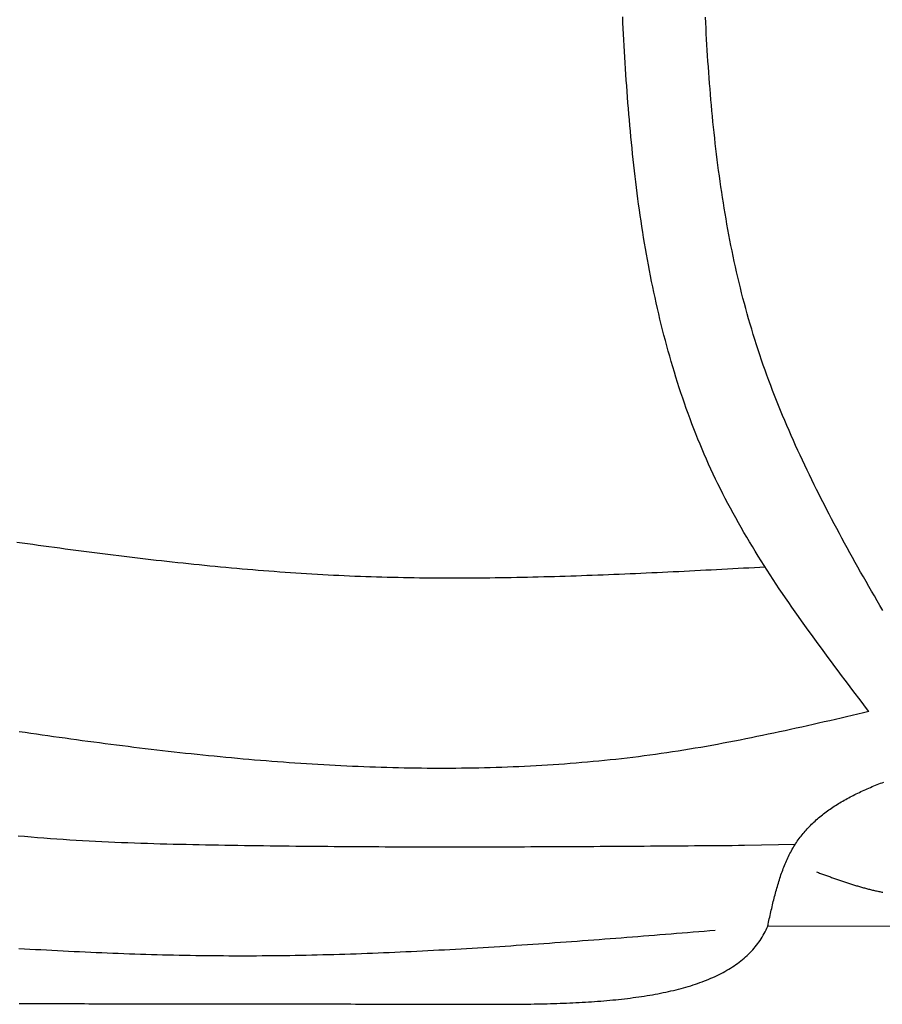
# Model space of a CAD drawing. Extents: x 715 to 7297, y 117 to 5860.
# Tile 25 of 95: x 1818 to 2533, y 3249 to 4066. Entities that reach past the tile are written whole.
import ezdxf

# ---------------------------------------------------------------- set-up
doc = ezdxf.new("R2010")
doc.units = 0
doc.layers.add('8', color=1, linetype='CONTINUOUS')

msp = doc.modelspace()

# ---------------------------------------------------------------- linework, layer by layer
at = {"layer": '8'}
for p, q in [((2418.674, 3381.247), (2460.735, 3382.219)), ((2645.266, 3313.897), (2437.828, 3314.056))]:
    msp.add_line(p, q, dxfattribs=at)
for points in [[(2521.75, 3492.03, 0), (2518.91, 3495.77, 0), (2516.07, 3499.51, 0), (2513.23, 3503.25, 0), (2510.4, 3506.99, 0), (2507.57, 3510.74, 0), (2504.74, 3514.48, 0), (2501.91, 3518.23, 0), (2499.09, 3521.98, 0), (2496.28, 3525.73, 0), (2493.47, 3529.48, 0), (2490.67, 3533.24, 0), (2487.88, 3537, 0), (2485.1, 3540.76, 0), (2482.33, 3544.53, 0), (2479.56, 3548.3, 0), (2476.81, 3552.07, 0), (2474.06, 3555.85, 0), (2471.33, 3559.63, 0), (2468.62, 3563.42, 0), (2465.91, 3567.22, 0), (2463.22, 3571.02, 0), (2460.55, 3574.82, 0), (2457.89, 3578.63, 0), (2455.24, 3582.45, 0), (2452.62, 3586.28, 0), (2450.01, 3590.11, 0), (2447.42, 3593.95, 0), (2444.85, 3597.79, 0), (2442.3, 3601.65, 0), (2439.77, 3605.51, 0), (2437.26, 3609.38, 0), (2434.77, 3613.26, 0), (2432.31, 3617.15, 0), (2429.86, 3621.05, 0), (2427.45, 3624.96, 0), (2425.05, 3628.88, 0), (2422.69, 3632.8, 0), (2420.35, 3636.74, 0), (2418.03, 3640.69, 0), (2415.75, 3644.65, 0), (2413.49, 3648.62, 0), (2411.26, 3652.6, 0), (2409.06, 3656.6, 0), (2406.89, 3660.6, 0), (2404.75, 3664.62, 0), (2402.65, 3668.65, 0), (2400.58, 3672.7, 0), (2398.54, 3676.76, 0), (2396.53, 3680.83, 0), (2394.56, 3684.91, 0), (2392.62, 3689.01, 0), (2390.71, 3693.12, 0), (2388.84, 3697.24, 0), (2387, 3701.38, 0), (2385.19, 3705.53, 0), (2383.41, 3709.69, 0), (2381.67, 3713.86, 0), (2379.96, 3718.05, 0), (2378.27, 3722.25, 0), (2376.62, 3726.46, 0), (2375, 3730.68, 0), (2373.41, 3734.92, 0), (2371.84, 3739.16, 0), (2370.31, 3743.42, 0), (2368.81, 3747.69, 0), (2367.33, 3751.97, 0), (2365.89, 3756.27, 0), (2364.47, 3760.57, 0), (2363.08, 3764.88, 0), (2361.71, 3769.21, 0), (2360.38, 3773.55, 0), (2359.07, 3777.89, 0), (2357.79, 3782.25, 0), (2356.53, 3786.62, 0), (2355.3, 3791, 0), (2354.1, 3795.38, 0), (2352.92, 3799.78, 0), (2351.76, 3804.19, 0), (2350.64, 3808.61, 0), (2349.53, 3813.04, 0), (2348.45, 3817.48, 0), (2347.4, 3821.92, 0), (2346.36, 3826.38, 0), (2345.35, 3830.85, 0), (2344.37, 3835.32, 0), (2343.4, 3839.8, 0), (2342.46, 3844.3, 0), (2341.54, 3848.8, 0), (2340.64, 3853.31, 0), (2339.77, 3857.83, 0), (2338.91, 3862.35, 0), (2338.08, 3866.89, 0), (2337.27, 3871.43, 0), (2336.47, 3875.98, 0), (2335.7, 3880.54, 0), (2334.94, 3885.11, 0), (2334.21, 3889.68, 0), (2333.49, 3894.26, 0), (2332.8, 3898.85, 0), (2332.12, 3903.45, 0), (2331.46, 3908.05, 0), (2330.81, 3912.67, 0), (2330.19, 3917.28, 0), (2329.58, 3921.91, 0), (2328.99, 3926.54, 0), (2328.41, 3931.18, 0), (2327.86, 3935.82, 0), (2327.31, 3940.47, 0), (2326.79, 3945.13, 0), (2326.27, 3949.79, 0), (2325.78, 3954.46, 0), (2325.3, 3959.13, 0), (2324.83, 3963.81, 0), (2324.37, 3968.5, 0), (2323.93, 3973.19, 0), (2323.51, 3977.89, 0), (2323.09, 3982.59, 0), (2322.69, 3987.3, 0), (2322.31, 3992.01, 0), (2321.93, 3996.73, 0), (2321.57, 4001.45, 0), (2321.21, 4006.17, 0), (2320.87, 4010.9, 0), (2320.54, 4015.64, 0), (2320.23, 4020.38, 0), (2319.92, 4025.12, 0), (2319.62, 4029.87, 0), (2319.33, 4034.62, 0), (2319.05, 4039.38, 0), (2318.78, 4044.13, 0), (2318.52, 4048.9, 0), (2318.27, 4053.66, 0), (2318.02, 4058.43, 0), (2317.79, 4063.2, 0), (2317.56, 4067.98, 0)], [(2533.14, 3576.01, 0), (2530.82, 3579.98, 0), (2528.51, 3583.94, 0), (2526.21, 3587.91, 0), (2523.91, 3591.88, 0), (2521.63, 3595.86, 0), (2519.35, 3599.83, 0), (2517.08, 3603.81, 0), (2514.82, 3607.79, 0), (2512.58, 3611.78, 0), (2510.34, 3615.77, 0), (2508.11, 3619.76, 0), (2505.9, 3623.76, 0), (2503.7, 3627.76, 0), (2501.51, 3631.76, 0), (2499.33, 3635.77, 0), (2497.17, 3639.78, 0), (2495.02, 3643.79, 0), (2492.88, 3647.81, 0), (2490.76, 3651.83, 0), (2488.65, 3655.86, 0), (2486.56, 3659.89, 0), (2484.48, 3663.93, 0), (2482.42, 3667.97, 0), (2480.38, 3672.02, 0), (2478.35, 3676.07, 0), (2476.34, 3680.13, 0), (2474.34, 3684.19, 0), (2472.37, 3688.26, 0), (2470.41, 3692.33, 0), (2468.47, 3696.41, 0), (2466.55, 3700.49, 0), (2464.65, 3704.58, 0), (2462.76, 3708.68, 0), (2460.9, 3712.78, 0), (2459.06, 3716.88, 0), (2457.24, 3721, 0), (2455.44, 3725.12, 0), (2453.66, 3729.25, 0), (2451.91, 3733.38, 0), (2450.17, 3737.52, 0), (2448.46, 3741.67, 0), (2446.78, 3745.82, 0), (2445.11, 3749.98, 0), (2443.47, 3754.15, 0), (2441.85, 3758.32, 0), (2440.26, 3762.51, 0), (2438.7, 3766.7, 0), (2437.16, 3770.9, 0), (2435.64, 3775.1, 0), (2434.15, 3779.31, 0), (2432.69, 3783.54, 0), (2431.26, 3787.77, 0), (2429.85, 3792, 0), (2428.47, 3796.25, 0), (2427.12, 3800.5, 0), (2425.79, 3804.77, 0), (2424.5, 3809.04, 0), (2423.23, 3813.32, 0), (2421.99, 3817.61, 0), (2420.78, 3821.9, 0), (2419.59, 3826.21, 0), (2418.43, 3830.52, 0), (2417.3, 3834.84, 0), (2416.19, 3839.17, 0), (2415.11, 3843.51, 0), (2414.05, 3847.85, 0), (2413.02, 3852.2, 0), (2412.01, 3856.56, 0), (2411.03, 3860.93, 0), (2410.07, 3865.3, 0), (2409.14, 3869.68, 0), (2408.22, 3874.06, 0), (2407.33, 3878.46, 0), (2406.47, 3882.86, 0), (2405.62, 3887.27, 0), (2404.8, 3891.68, 0), (2404, 3896.1, 0), (2403.22, 3900.53, 0), (2402.46, 3904.96, 0), (2401.72, 3909.4, 0), (2401, 3913.84, 0), (2400.3, 3918.29, 0), (2399.62, 3922.75, 0), (2398.96, 3927.21, 0), (2398.32, 3931.68, 0), (2397.7, 3936.16, 0), (2397.09, 3940.63, 0), (2396.5, 3945.12, 0), (2395.93, 3949.61, 0), (2395.38, 3954.1, 0), (2394.85, 3958.6, 0), (2394.33, 3963.11, 0), (2393.82, 3967.62, 0), (2393.34, 3972.13, 0), (2392.86, 3976.65, 0), (2392.41, 3981.18, 0), (2391.97, 3985.7, 0), (2391.54, 3990.24, 0), (2391.12, 3994.77, 0), (2390.73, 3999.31, 0), (2390.34, 4003.86, 0), (2389.97, 4008.41, 0), (2389.61, 4012.96, 0), (2389.26, 4017.52, 0), (2388.92, 4022.08, 0), (2388.6, 4026.64, 0), (2388.28, 4031.21, 0), (2387.98, 4035.78, 0), (2387.69, 4040.35, 0), (2387.41, 4044.93, 0), (2387.14, 4049.51, 0), (2386.88, 4054.09, 0), (2386.63, 4058.68, 0), (2386.39, 4063.26, 0), (2386.15, 4067.86, 0)], [(2435.7, 3611.8, 0), (2431.22, 3611.56, 0), (2426.74, 3611.33, 0), (2422.26, 3611.09, 0), (2417.78, 3610.85, 0), (2413.3, 3610.61, 0), (2408.82, 3610.37, 0), (2404.34, 3610.14, 0), (2399.86, 3609.9, 0), (2395.38, 3609.67, 0), (2390.9, 3609.44, 0), (2386.42, 3609.2, 0), (2381.94, 3608.97, 0), (2377.46, 3608.75, 0), (2372.98, 3608.52, 0), (2368.5, 3608.3, 0), (2364.02, 3608.07, 0), (2359.54, 3607.86, 0), (2355.06, 3607.64, 0), (2350.58, 3607.42, 0), (2346.1, 3607.21, 0), (2341.62, 3607, 0), (2337.14, 3606.8, 0), (2332.66, 3606.6, 0), (2328.18, 3606.4, 0), (2323.71, 3606.2, 0), (2319.23, 3606.01, 0), (2314.75, 3605.82, 0), (2310.27, 3605.64, 0), (2305.79, 3605.45, 0), (2301.32, 3605.28, 0), (2296.84, 3605.11, 0), (2292.36, 3604.94, 0), (2287.88, 3604.78, 0), (2283.41, 3604.62, 0), (2278.93, 3604.47, 0), (2274.45, 3604.32, 0), (2269.98, 3604.17, 0), (2265.5, 3604.04, 0), (2261.03, 3603.91, 0), (2256.55, 3603.78, 0), (2252.08, 3603.66, 0), (2247.6, 3603.54, 0), (2243.13, 3603.44, 0), (2238.65, 3603.33, 0), (2234.18, 3603.24, 0), (2229.7, 3603.15, 0), (2225.23, 3603.07, 0), (2220.76, 3602.99, 0), (2216.28, 3602.92, 0), (2211.81, 3602.86, 0), (2207.34, 3602.8, 0), (2202.87, 3602.76, 0), (2198.4, 3602.72, 0), (2193.92, 3602.68, 0), (2189.45, 3602.66, 0), (2184.98, 3602.64, 0), (2180.51, 3602.64, 0), (2176.04, 3602.64, 0), (2171.57, 3602.64, 0), (2167.11, 3602.66, 0), (2162.64, 3602.69, 0), (2158.17, 3602.72, 0), (2153.7, 3602.77, 0), (2149.23, 3602.82, 0), (2144.77, 3602.88, 0), (2140.3, 3602.95, 0), (2135.83, 3603.03, 0), (2131.37, 3603.12, 0), (2126.9, 3603.22, 0), (2122.44, 3603.33, 0), (2117.97, 3603.45, 0), (2113.51, 3603.58, 0), (2109.05, 3603.73, 0), (2104.58, 3603.88, 0), (2100.12, 3604.04, 0), (2095.66, 3604.21, 0), (2091.2, 3604.4, 0), (2086.74, 3604.59, 0), (2082.28, 3604.8, 0), (2077.82, 3605.02, 0), (2073.36, 3605.25, 0), (2068.9, 3605.48, 0), (2064.44, 3605.73, 0), (2059.98, 3605.99, 0), (2055.52, 3606.26, 0), (2051.07, 3606.55, 0), (2046.61, 3606.84, 0), (2042.15, 3607.14, 0), (2037.7, 3607.45, 0), (2033.24, 3607.77, 0), (2028.79, 3608.09, 0), (2024.33, 3608.43, 0), (2019.88, 3608.78, 0), (2015.43, 3609.14, 0), (2010.97, 3609.5, 0), (2006.52, 3609.88, 0), (2002.07, 3610.26, 0), (1997.62, 3610.65, 0), (1993.16, 3611.05, 0), (1988.71, 3611.46, 0), (1984.26, 3611.88, 0), (1979.81, 3612.3, 0), (1975.36, 3612.73, 0), (1970.91, 3613.17, 0), (1966.46, 3613.62, 0), (1962.01, 3614.07, 0), (1957.56, 3614.53, 0), (1953.12, 3615, 0), (1948.67, 3615.48, 0), (1944.22, 3615.96, 0), (1939.77, 3616.45, 0), (1935.32, 3616.95, 0), (1930.88, 3617.45, 0), (1926.43, 3617.96, 0), (1921.98, 3618.47, 0), (1917.54, 3618.99, 0), (1913.09, 3619.52, 0), (1908.65, 3620.05, 0), (1904.2, 3620.59, 0), (1899.76, 3621.14, 0), (1895.31, 3621.68, 0), (1890.87, 3622.24, 0), (1886.42, 3622.8, 0), (1881.98, 3623.36, 0), (1877.53, 3623.93, 0), (1873.09, 3624.5, 0), (1868.65, 3625.08, 0), (1864.2, 3625.67, 0), (1859.76, 3626.25, 0), (1855.32, 3626.84, 0), (1850.87, 3627.44, 0), (1846.43, 3628.04, 0), (1841.99, 3628.64, 0), (1837.55, 3629.25, 0), (1833.1, 3629.85, 0), (1828.66, 3630.47, 0), (1824.22, 3631.08, 0), (1819.78, 3631.7, 0), (1815.34, 3632.32, 0)], [(2521.75, 3492.03, 0), (2517.11, 3490.95, 0), (2512.47, 3489.87, 0), (2507.83, 3488.8, 0), (2503.19, 3487.73, 0), (2498.55, 3486.66, 0), (2493.91, 3485.59, 0), (2489.27, 3484.52, 0), (2484.63, 3483.46, 0), (2479.99, 3482.41, 0), (2475.35, 3481.36, 0), (2470.71, 3480.31, 0), (2466.07, 3479.28, 0), (2461.42, 3478.25, 0), (2456.78, 3477.22, 0), (2452.13, 3476.21, 0), (2447.48, 3475.21, 0), (2442.84, 3474.21, 0), (2438.19, 3473.22, 0), (2433.53, 3472.25, 0), (2428.88, 3471.29, 0), (2424.23, 3470.34, 0), (2419.57, 3469.4, 0), (2414.91, 3468.47, 0), (2410.26, 3467.56, 0), (2405.59, 3466.66, 0), (2400.93, 3465.78, 0), (2396.27, 3464.91, 0), (2391.6, 3464.06, 0), (2386.93, 3463.22, 0), (2382.26, 3462.41, 0), (2377.59, 3461.61, 0), (2372.91, 3460.83, 0), (2368.23, 3460.07, 0), (2363.55, 3459.32, 0), (2358.87, 3458.6, 0), (2354.18, 3457.9, 0), (2349.49, 3457.22, 0), (2344.8, 3456.56, 0), (2340.11, 3455.92, 0), (2335.41, 3455.3, 0), (2330.71, 3454.69, 0), (2326.01, 3454.11, 0), (2321.31, 3453.55, 0), (2316.6, 3453.01, 0), (2311.89, 3452.48, 0), (2307.18, 3451.98, 0), (2302.47, 3451.49, 0), (2297.76, 3451.02, 0), (2293.04, 3450.58, 0), (2288.32, 3450.14, 0), (2283.6, 3449.73, 0), (2278.88, 3449.34, 0), (2274.16, 3448.96, 0), (2269.43, 3448.6, 0), (2264.7, 3448.26, 0), (2259.97, 3447.94, 0), (2255.24, 3447.64, 0), (2250.5, 3447.35, 0), (2245.77, 3447.08, 0), (2241.03, 3446.82, 0), (2236.29, 3446.59, 0), (2231.55, 3446.37, 0), (2226.81, 3446.16, 0), (2222.07, 3445.98, 0), (2217.32, 3445.8, 0), (2212.58, 3445.65, 0), (2207.83, 3445.51, 0), (2203.08, 3445.39, 0), (2198.33, 3445.28, 0), (2193.58, 3445.19, 0), (2188.83, 3445.12, 0), (2184.07, 3445.05, 0), (2179.32, 3445.01, 0), (2174.56, 3444.98, 0), (2169.8, 3444.96, 0), (2165.04, 3444.96, 0), (2160.28, 3444.98, 0), (2155.52, 3445.01, 0), (2150.76, 3445.05, 0), (2146, 3445.11, 0), (2141.24, 3445.18, 0), (2136.47, 3445.26, 0), (2131.71, 3445.36, 0), (2126.94, 3445.48, 0), (2122.17, 3445.6, 0), (2117.41, 3445.74, 0), (2112.64, 3445.89, 0), (2107.87, 3446.06, 0), (2103.1, 3446.24, 0), (2098.33, 3446.43, 0), (2093.56, 3446.64, 0), (2088.79, 3446.85, 0), (2084.02, 3447.08, 0), (2079.25, 3447.32, 0), (2074.48, 3447.58, 0), (2069.71, 3447.84, 0), (2064.93, 3448.12, 0), (2060.16, 3448.41, 0), (2055.39, 3448.71, 0), (2050.62, 3449.02, 0), (2045.84, 3449.35, 0), (2041.07, 3449.68, 0), (2036.3, 3450.03, 0), (2031.52, 3450.38, 0), (2026.75, 3450.75, 0), (2021.98, 3451.13, 0), (2017.21, 3451.51, 0), (2012.43, 3451.91, 0), (2007.66, 3452.32, 0), (2002.89, 3452.74, 0), (1998.12, 3453.17, 0), (1993.35, 3453.61, 0), (1988.58, 3454.05, 0), (1983.81, 3454.51, 0), (1979.04, 3454.98, 0), (1974.27, 3455.45, 0), (1969.5, 3455.94, 0), (1964.73, 3456.43, 0), (1959.96, 3456.93, 0), (1955.19, 3457.44, 0), (1950.43, 3457.96, 0), (1945.66, 3458.49, 0), (1940.89, 3459.02, 0), (1936.13, 3459.57, 0), (1931.37, 3460.12, 0), (1926.6, 3460.68, 0), (1921.84, 3461.24, 0), (1917.08, 3461.82, 0), (1912.32, 3462.4, 0), (1907.56, 3462.99, 0), (1902.8, 3463.58, 0), (1898.05, 3464.19, 0), (1893.29, 3464.8, 0), (1888.54, 3465.41, 0), (1883.78, 3466.04, 0), (1879.03, 3466.66, 0), (1874.28, 3467.3, 0), (1869.53, 3467.94, 0), (1864.78, 3468.59, 0), (1860.04, 3469.24, 0), (1855.29, 3469.9, 0), (1850.55, 3470.56, 0), (1845.8, 3471.23, 0), (1841.06, 3471.91, 0), (1836.33, 3472.59, 0), (1831.59, 3473.27, 0), (1826.85, 3473.96, 0), (1822.12, 3474.65, 0), (1817.39, 3475.35, 0)], [(2438.11, 3315.92, 0), (2438.44, 3317.36, 0), (2438.76, 3318.81, 0), (2439.09, 3320.25, 0), (2439.41, 3321.69, 0), (2439.74, 3323.13, 0), (2440.07, 3324.56, 0), (2440.4, 3326, 0), (2440.73, 3327.43, 0), (2441.07, 3328.87, 0), (2441.4, 3330.29, 0), (2441.75, 3331.72, 0), (2442.09, 3333.15, 0), (2442.44, 3334.57, 0), (2442.79, 3335.98, 0), (2443.15, 3337.4, 0), (2443.51, 3338.81, 0), (2443.88, 3340.21, 0), (2444.25, 3341.61, 0), (2444.63, 3343.01, 0), (2445.01, 3344.4, 0), (2445.4, 3345.78, 0), (2445.8, 3347.16, 0), (2446.2, 3348.54, 0), (2446.61, 3349.91, 0), (2447.03, 3351.27, 0), (2447.45, 3352.62, 0), (2447.89, 3353.97, 0), (2448.33, 3355.31, 0), (2448.78, 3356.64, 0), (2449.25, 3357.97, 0), (2449.72, 3359.29, 0), (2450.2, 3360.59, 0), (2450.69, 3361.89, 0), (2451.19, 3363.19, 0), (2451.7, 3364.47, 0), (2452.22, 3365.74, 0), (2452.76, 3367.01, 0), (2453.3, 3368.26, 0), (2453.86, 3369.5, 0), (2454.43, 3370.74, 0), (2455.01, 3371.96, 0), (2455.61, 3373.17, 0), (2456.22, 3374.37, 0), (2456.84, 3375.56, 0), (2457.47, 3376.73, 0), (2458.12, 3377.9, 0), (2458.79, 3379.05, 0), (2459.47, 3380.19, 0), (2460.16, 3381.32, 0), (2460.87, 3382.43, 0), (2461.6, 3383.53, 0), (2462.34, 3384.62, 0), (2463.09, 3385.7, 0), (2463.86, 3386.77, 0), (2464.64, 3387.82, 0), (2465.44, 3388.86, 0), (2466.25, 3389.89, 0), (2467.08, 3390.9, 0), (2467.91, 3391.91, 0), (2468.77, 3392.9, 0), (2469.63, 3393.88, 0), (2470.51, 3394.86, 0), (2471.4, 3395.82, 0), (2472.31, 3396.76, 0), (2473.23, 3397.7, 0), (2474.16, 3398.63, 0), (2475.1, 3399.54, 0), (2476.06, 3400.45, 0), (2477.03, 3401.34, 0), (2478.01, 3402.23, 0), (2479.01, 3403.1, 0), (2480.01, 3403.97, 0), (2481.03, 3404.82, 0), (2482.06, 3405.66, 0), (2483.1, 3406.5, 0), (2484.15, 3407.32, 0), (2485.21, 3408.14, 0), (2486.29, 3408.94, 0), (2487.37, 3409.74, 0), (2488.47, 3410.52, 0), (2489.58, 3411.3, 0), (2490.7, 3412.07, 0), (2491.83, 3412.83, 0), (2492.96, 3413.58, 0), (2494.11, 3414.32, 0), (2495.27, 3415.05, 0), (2496.44, 3415.78, 0), (2497.62, 3416.5, 0), (2498.81, 3417.2, 0), (2500.01, 3417.91, 0), (2501.22, 3418.6, 0), (2502.43, 3419.28, 0), (2503.66, 3419.96, 0), (2504.9, 3420.63, 0), (2506.14, 3421.29, 0), (2507.39, 3421.94, 0), (2508.65, 3422.59, 0), (2509.92, 3423.23, 0), (2511.2, 3423.86, 0), (2512.49, 3424.49, 0), (2513.78, 3425.11, 0), (2515.09, 3425.72, 0), (2516.4, 3426.33, 0), (2517.71, 3426.93, 0), (2519.04, 3427.52, 0), (2520.37, 3428.1, 0), (2521.71, 3428.69, 0), (2523.06, 3429.26, 0), (2524.41, 3429.83, 0), (2525.77, 3430.39, 0), (2527.14, 3430.95, 0), (2528.52, 3431.5, 0), (2529.9, 3432.05, 0), (2531.28, 3432.59, 0), (2532.68, 3433.12, 0), (2534.07, 3433.65, 0)], [(1816.5, 3389.17, 0), (1821.81, 3388.67, 0), (1827.13, 3388.2, 0), (1832.45, 3387.75, 0), (1837.78, 3387.33, 0), (1843.12, 3386.92, 0), (1848.45, 3386.53, 0), (1853.8, 3386.17, 0), (1859.15, 3385.82, 0), (1864.5, 3385.49, 0), (1869.85, 3385.17, 0), (1875.21, 3384.88, 0), (1880.57, 3384.6, 0), (1885.93, 3384.33, 0), (1891.3, 3384.08, 0), (1896.67, 3383.85, 0), (1902.04, 3383.62, 0), (1907.41, 3383.42, 0), (1912.78, 3383.22, 0), (1918.15, 3383.03, 0), (1923.52, 3382.86, 0), (1928.89, 3382.7, 0), (1934.27, 3382.54, 0), (1939.64, 3382.4, 0), (1945.01, 3382.26, 0), (1950.38, 3382.13, 0), (1955.74, 3382.01, 0), (1961.11, 3381.9, 0), (1966.47, 3381.79, 0), (1971.83, 3381.69, 0), (1977.19, 3381.59, 0), (1982.54, 3381.49, 0), (1987.89, 3381.4, 0), (1993.24, 3381.32, 0), (1998.59, 3381.23, 0), (2003.93, 3381.15, 0), (2009.26, 3381.07, 0), (2014.6, 3381, 0), (2019.93, 3380.92, 0), (2025.26, 3380.85, 0), (2030.58, 3380.79, 0), (2035.9, 3380.72, 0), (2041.22, 3380.66, 0), (2046.53, 3380.6, 0), (2051.85, 3380.55, 0), (2057.16, 3380.5, 0), (2062.46, 3380.45, 0), (2067.76, 3380.4, 0), (2073.06, 3380.35, 0), (2078.36, 3380.31, 0), (2083.66, 3380.27, 0), (2088.95, 3380.24, 0), (2094.24, 3380.2, 0), (2099.52, 3380.17, 0), (2104.81, 3380.14, 0), (2110.09, 3380.11, 0), (2115.37, 3380.09, 0), (2120.64, 3380.07, 0), (2125.92, 3380.04, 0), (2131.19, 3380.03, 0), (2136.46, 3380.01, 0), (2141.72, 3380, 0), (2146.99, 3379.98, 0), (2152.25, 3379.97, 0), (2157.51, 3379.97, 0), (2162.77, 3379.96, 0), (2168.02, 3379.96, 0), (2173.28, 3379.95, 0), (2178.53, 3379.95, 0), (2183.78, 3379.95, 0), (2189.03, 3379.96, 0), (2194.27, 3379.96, 0), (2199.52, 3379.97, 0), (2204.76, 3379.98, 0), (2210, 3379.99, 0), (2215.24, 3380, 0), (2220.48, 3380.01, 0), (2225.71, 3380.03, 0), (2230.95, 3380.04, 0), (2236.18, 3380.06, 0), (2241.41, 3380.08, 0), (2246.64, 3380.1, 0), (2251.87, 3380.12, 0), (2257.09, 3380.14, 0), (2262.32, 3380.17, 0), (2267.54, 3380.19, 0), (2272.76, 3380.22, 0), (2277.99, 3380.24, 0), (2283.21, 3380.27, 0), (2288.43, 3380.3, 0), (2293.64, 3380.33, 0), (2298.86, 3380.36, 0), (2304.08, 3380.39, 0), (2309.29, 3380.43, 0), (2314.51, 3380.46, 0), (2319.72, 3380.5, 0), (2324.93, 3380.53, 0), (2330.15, 3380.57, 0), (2335.36, 3380.6, 0), (2340.57, 3380.64, 0), (2345.78, 3380.68, 0), (2350.99, 3380.72, 0), (2356.2, 3380.76, 0), (2361.4, 3380.79, 0), (2366.61, 3380.83, 0), (2371.82, 3380.87, 0), (2377.03, 3380.92, 0), (2382.23, 3380.96, 0), (2387.44, 3381, 0), (2392.65, 3381.04, 0), (2397.85, 3381.08, 0), (2403.06, 3381.12, 0), (2408.26, 3381.16, 0), (2413.47, 3381.21, 0), (2418.67, 3381.25, 0)], [(2478.22, 3359.13, 0), (2479.05, 3358.83, 0), (2479.87, 3358.53, 0), (2480.7, 3358.23, 0), (2481.52, 3357.93, 0), (2482.35, 3357.62, 0), (2483.17, 3357.32, 0), (2484, 3357.02, 0), (2484.83, 3356.72, 0), (2485.65, 3356.42, 0), (2486.48, 3356.12, 0), (2487.3, 3355.82, 0), (2488.13, 3355.52, 0), (2488.95, 3355.22, 0), (2489.78, 3354.93, 0), (2490.61, 3354.63, 0), (2491.43, 3354.34, 0), (2492.26, 3354.04, 0), (2493.09, 3353.75, 0), (2493.91, 3353.46, 0), (2494.74, 3353.17, 0), (2495.57, 3352.88, 0), (2496.39, 3352.59, 0), (2497.22, 3352.31, 0), (2498.05, 3352.02, 0), (2498.88, 3351.74, 0), (2499.71, 3351.46, 0), (2500.54, 3351.18, 0), (2501.36, 3350.9, 0), (2502.19, 3350.63, 0), (2503.02, 3350.35, 0), (2503.85, 3350.08, 0), (2504.68, 3349.81, 0), (2505.51, 3349.54, 0), (2506.35, 3349.28, 0), (2507.18, 3349.01, 0), (2508.01, 3348.75, 0), (2508.84, 3348.49, 0), (2509.67, 3348.24, 0), (2510.51, 3347.98, 0), (2511.34, 3347.73, 0), (2512.17, 3347.48, 0), (2513.01, 3347.24, 0), (2513.84, 3346.99, 0), (2514.68, 3346.75, 0), (2515.51, 3346.52, 0), (2516.35, 3346.28, 0), (2517.18, 3346.05, 0), (2518.02, 3345.82, 0), (2518.86, 3345.6, 0), (2519.7, 3345.38, 0), (2520.53, 3345.16, 0), (2521.37, 3344.94, 0), (2522.21, 3344.73, 0), (2523.05, 3344.52, 0), (2523.89, 3344.32, 0), (2524.73, 3344.12, 0), (2525.58, 3343.92, 0), (2526.42, 3343.72, 0), (2527.26, 3343.53, 0), (2528.1, 3343.35, 0), (2528.95, 3343.17, 0), (2529.79, 3342.99, 0), (2530.64, 3342.81, 0), (2531.48, 3342.64, 0), (2532.33, 3342.48, 0), (2533.18, 3342.32, 0)], [(2437.83, 3314.06, 0), (2437.83, 3314.07, 0), (2437.83, 3314.08, 0), (2437.84, 3314.09, 0), (2437.84, 3314.1, 0), (2437.84, 3314.11, 0), (2437.85, 3314.12, 0), (2437.85, 3314.14, 0), (2437.85, 3314.15, 0), (2437.86, 3314.16, 0), (2437.86, 3314.17, 0), (2437.87, 3314.18, 0), (2437.87, 3314.19, 0), (2437.87, 3314.2, 0), (2437.88, 3314.22, 0), (2437.88, 3314.23, 0), (2437.88, 3314.24, 0), (2437.89, 3314.25, 0), (2437.89, 3314.26, 0), (2437.89, 3314.27, 0), (2437.89, 3314.29, 0), (2437.9, 3314.3, 0), (2437.9, 3314.31, 0), (2437.9, 3314.32, 0), (2437.91, 3314.33, 0), (2437.91, 3314.34, 0), (2437.91, 3314.35, 0), (2437.92, 3314.37, 0), (2437.92, 3314.38, 0), (2437.92, 3314.39, 0), (2437.93, 3314.4, 0), (2437.93, 3314.41, 0), (2437.93, 3314.42, 0), (2437.94, 3314.43, 0), (2437.94, 3314.45, 0), (2437.94, 3314.46, 0), (2437.95, 3314.47, 0), (2437.95, 3314.48, 0), (2437.95, 3314.49, 0), (2437.95, 3314.5, 0), (2437.96, 3314.52, 0), (2437.96, 3314.53, 0), (2437.96, 3314.54, 0), (2437.97, 3314.55, 0), (2437.97, 3314.56, 0), (2437.97, 3314.57, 0), (2437.97, 3314.58, 0), (2437.98, 3314.6, 0), (2437.98, 3314.61, 0), (2437.98, 3314.62, 0), (2437.98, 3314.63, 0), (2437.99, 3314.64, 0), (2437.99, 3314.65, 0), (2437.99, 3314.67, 0), (2437.99, 3314.68, 0), (2438, 3314.69, 0), (2438, 3314.7, 0), (2438, 3314.71, 0), (2438, 3314.72, 0), (2438.01, 3314.74, 0), (2438.01, 3314.75, 0), (2438.01, 3314.76, 0), (2438.01, 3314.77, 0), (2438.02, 3314.78, 0), (2438.02, 3314.79, 0), (2438.02, 3314.81, 0), (2438.02, 3314.82, 0), (2438.02, 3314.83, 0), (2438.03, 3314.84, 0), (2438.03, 3314.85, 0), (2438.03, 3314.86, 0), (2438.03, 3314.88, 0), (2438.03, 3314.89, 0), (2438.04, 3314.9, 0), (2438.04, 3314.91, 0), (2438.04, 3314.92, 0), (2438.04, 3314.94, 0), (2438.04, 3314.95, 0), (2438.04, 3314.96, 0), (2438.05, 3314.97, 0), (2438.05, 3314.98, 0), (2438.05, 3314.99, 0), (2438.05, 3315.01, 0), (2438.05, 3315.02, 0), (2438.05, 3315.03, 0), (2438.06, 3315.04, 0), (2438.06, 3315.05, 0), (2438.06, 3315.06, 0), (2438.06, 3315.08, 0), (2438.06, 3315.09, 0), (2438.06, 3315.1, 0), (2438.06, 3315.11, 0), (2438.07, 3315.12, 0), (2438.07, 3315.14, 0), (2438.07, 3315.15, 0), (2438.07, 3315.16, 0), (2438.07, 3315.17, 0), (2438.07, 3315.18, 0), (2438.07, 3315.19, 0), (2438.07, 3315.21, 0), (2438.07, 3315.22, 0), (2438.08, 3315.23, 0), (2438.08, 3315.24, 0), (2438.08, 3315.25, 0), (2438.08, 3315.27, 0), (2438.08, 3315.28, 0), (2438.08, 3315.29, 0), (2438.08, 3315.3, 0), (2438.08, 3315.31, 0), (2438.08, 3315.33, 0), (2438.08, 3315.34, 0), (2438.09, 3315.35, 0), (2438.09, 3315.36, 0), (2438.09, 3315.37, 0), (2438.09, 3315.39, 0), (2438.09, 3315.4, 0), (2438.09, 3315.41, 0), (2438.09, 3315.42, 0), (2438.09, 3315.43, 0), (2438.09, 3315.44, 0), (2438.09, 3315.46, 0), (2438.09, 3315.47, 0), (2438.09, 3315.48, 0), (2438.1, 3315.49, 0), (2438.1, 3315.5, 0), (2438.1, 3315.52, 0), (2438.1, 3315.53, 0), (2438.1, 3315.54, 0), (2438.1, 3315.55, 0), (2438.1, 3315.56, 0), (2438.1, 3315.58, 0), (2438.1, 3315.59, 0), (2438.1, 3315.6, 0), (2438.1, 3315.61, 0), (2438.1, 3315.62, 0), (2438.1, 3315.64, 0), (2438.1, 3315.65, 0), (2438.1, 3315.66, 0), (2438.1, 3315.67, 0), (2438.11, 3315.68, 0), (2438.11, 3315.7, 0), (2438.11, 3315.71, 0), (2438.11, 3315.72, 0), (2438.11, 3315.73, 0), (2438.11, 3315.74, 0), (2438.11, 3315.76, 0), (2438.11, 3315.77, 0), (2438.11, 3315.78, 0), (2438.11, 3315.79, 0), (2438.11, 3315.8, 0), (2438.11, 3315.82, 0), (2438.11, 3315.83, 0), (2438.11, 3315.84, 0), (2438.11, 3315.85, 0), (2438.11, 3315.86, 0), (2438.11, 3315.88, 0), (2438.11, 3315.89, 0), (2438.11, 3315.9, 0), (2438.11, 3315.91, 0), (2438.11, 3315.92, 0)], [(1816.98, 3295.72, 0), (1821.56, 3295.45, 0), (1826.14, 3295.19, 0), (1830.73, 3294.93, 0), (1835.31, 3294.68, 0), (1839.89, 3294.43, 0), (1844.47, 3294.19, 0), (1849.06, 3293.95, 0), (1853.64, 3293.72, 0), (1858.22, 3293.49, 0), (1862.8, 3293.27, 0), (1867.39, 3293.05, 0), (1871.97, 3292.84, 0), (1876.55, 3292.63, 0), (1881.13, 3292.43, 0), (1885.72, 3292.23, 0), (1890.3, 3292.05, 0), (1894.88, 3291.86, 0), (1899.46, 3291.69, 0), (1904.04, 3291.52, 0), (1908.63, 3291.35, 0), (1913.21, 3291.2, 0), (1917.79, 3291.05, 0), (1922.37, 3290.9, 0), (1926.96, 3290.77, 0), (1931.54, 3290.64, 0), (1936.12, 3290.52, 0), (1940.7, 3290.4, 0), (1945.29, 3290.3, 0), (1949.87, 3290.2, 0), (1954.45, 3290.11, 0), (1959.03, 3290.02, 0), (1963.61, 3289.95, 0), (1968.2, 3289.88, 0), (1972.78, 3289.82, 0), (1977.36, 3289.77, 0), (1981.94, 3289.73, 0), (1986.53, 3289.7, 0), (1991.11, 3289.67, 0), (1995.69, 3289.65, 0), (2000.27, 3289.65, 0), (2004.85, 3289.65, 0), (2009.44, 3289.66, 0), (2014.02, 3289.68, 0), (2018.6, 3289.71, 0), (2023.18, 3289.74, 0), (2027.76, 3289.78, 0), (2032.35, 3289.84, 0), (2036.93, 3289.9, 0), (2041.51, 3289.96, 0), (2046.09, 3290.04, 0), (2050.67, 3290.12, 0), (2055.26, 3290.21, 0), (2059.84, 3290.31, 0), (2064.42, 3290.42, 0), (2069, 3290.53, 0), (2073.58, 3290.65, 0), (2078.17, 3290.78, 0), (2082.75, 3290.91, 0), (2087.33, 3291.05, 0), (2091.91, 3291.2, 0), (2096.49, 3291.35, 0), (2101.08, 3291.51, 0), (2105.66, 3291.68, 0), (2110.24, 3291.85, 0), (2114.82, 3292.03, 0), (2119.4, 3292.22, 0), (2123.99, 3292.41, 0), (2128.57, 3292.61, 0), (2133.15, 3292.81, 0), (2137.73, 3293.02, 0), (2142.31, 3293.24, 0), (2146.9, 3293.46, 0), (2151.48, 3293.69, 0), (2156.06, 3293.92, 0), (2160.64, 3294.15, 0), (2165.22, 3294.4, 0), (2169.81, 3294.64, 0), (2174.39, 3294.9, 0), (2178.97, 3295.15, 0), (2183.55, 3295.42, 0), (2188.13, 3295.68, 0), (2192.71, 3295.95, 0), (2197.3, 3296.23, 0), (2201.88, 3296.51, 0), (2206.46, 3296.79, 0), (2211.04, 3297.08, 0), (2215.62, 3297.37, 0), (2220.21, 3297.67, 0), (2224.79, 3297.97, 0), (2229.37, 3298.27, 0), (2233.95, 3298.58, 0), (2238.53, 3298.89, 0), (2243.11, 3299.2, 0), (2247.7, 3299.52, 0), (2252.28, 3299.84, 0), (2256.86, 3300.17, 0), (2261.44, 3300.49, 0), (2266.02, 3300.82, 0), (2270.6, 3301.16, 0), (2275.19, 3301.49, 0), (2279.77, 3301.83, 0), (2284.35, 3302.17, 0), (2288.93, 3302.51, 0), (2293.51, 3302.86, 0), (2298.1, 3303.21, 0), (2302.68, 3303.56, 0), (2307.26, 3303.91, 0), (2311.84, 3304.26, 0), (2316.42, 3304.62, 0), (2321, 3304.98, 0), (2325.59, 3305.33, 0), (2330.17, 3305.7, 0), (2334.75, 3306.06, 0), (2339.33, 3306.42, 0), (2343.91, 3306.78, 0), (2348.49, 3307.15, 0), (2353.08, 3307.52, 0), (2357.66, 3307.88, 0), (2362.24, 3308.25, 0), (2366.82, 3308.62, 0), (2371.4, 3308.99, 0), (2375.99, 3309.36, 0), (2380.57, 3309.73, 0), (2385.15, 3310.1, 0), (2389.73, 3310.47, 0), (2394.31, 3310.84, 0)], [(2171.97, 3249.53, 0), (2174.78, 3249.51, 0), (2177.59, 3249.49, 0), (2180.4, 3249.48, 0), (2183.2, 3249.46, 0), (2186.01, 3249.45, 0), (2188.81, 3249.43, 0), (2191.61, 3249.42, 0), (2194.41, 3249.41, 0), (2197.21, 3249.4, 0), (2200.01, 3249.39, 0), (2202.8, 3249.38, 0), (2205.59, 3249.38, 0), (2208.38, 3249.37, 0), (2211.16, 3249.37, 0), (2213.94, 3249.38, 0), (2216.72, 3249.38, 0), (2219.49, 3249.39, 0), (2222.26, 3249.41, 0), (2225.02, 3249.42, 0), (2227.78, 3249.44, 0), (2230.53, 3249.47, 0), (2233.27, 3249.49, 0), (2236.02, 3249.53, 0), (2238.75, 3249.56, 0), (2241.48, 3249.6, 0), (2244.2, 3249.65, 0), (2246.91, 3249.7, 0), (2249.62, 3249.76, 0), (2252.32, 3249.82, 0), (2255.01, 3249.89, 0), (2257.7, 3249.96, 0), (2260.37, 3250.04, 0), (2263.04, 3250.13, 0), (2265.7, 3250.22, 0), (2268.35, 3250.32, 0), (2270.99, 3250.42, 0), (2273.62, 3250.54, 0), (2276.24, 3250.66, 0), (2278.85, 3250.78, 0), (2281.45, 3250.92, 0), (2284.04, 3251.06, 0), (2286.62, 3251.21, 0), (2289.19, 3251.37, 0), (2291.75, 3251.54, 0), (2294.29, 3251.71, 0), (2296.82, 3251.9, 0), (2299.34, 3252.09, 0), (2301.85, 3252.3, 0), (2304.35, 3252.51, 0), (2306.83, 3252.73, 0), (2309.3, 3252.96, 0), (2311.75, 3253.2, 0), (2314.19, 3253.46, 0), (2316.62, 3253.72, 0), (2319.04, 3253.99, 0), (2321.43, 3254.28, 0), (2323.82, 3254.57, 0), (2326.19, 3254.88, 0), (2328.54, 3255.19, 0), (2330.88, 3255.52, 0), (2333.2, 3255.86, 0), (2335.5, 3256.21, 0), (2337.79, 3256.58, 0), (2340.06, 3256.96, 0), (2342.32, 3257.34, 0), (2344.56, 3257.75, 0), (2346.78, 3258.16, 0), (2348.98, 3258.59, 0), (2351.16, 3259.03, 0), (2353.33, 3259.49, 0), (2355.48, 3259.95, 0), (2357.6, 3260.44, 0), (2359.71, 3260.93, 0), (2361.8, 3261.44, 0), (2363.87, 3261.97, 0), (2365.92, 3262.51, 0), (2367.95, 3263.06, 0), (2369.96, 3263.63, 0), (2371.95, 3264.22, 0), (2373.92, 3264.82, 0), (2375.87, 3265.43, 0), (2377.79, 3266.07, 0), (2379.7, 3266.71, 0), (2381.58, 3267.38, 0), (2383.44, 3268.06, 0), (2385.27, 3268.75, 0), (2387.09, 3269.47, 0), (2388.88, 3270.2, 0), (2390.64, 3270.95, 0), (2392.39, 3271.71, 0), (2394.11, 3272.5, 0), (2395.8, 3273.3, 0), (2397.47, 3274.12, 0), (2399.12, 3274.95, 0), (2400.74, 3275.81, 0), (2402.33, 3276.68, 0), (2403.9, 3277.58, 0), (2405.45, 3278.49, 0), (2406.97, 3279.42, 0), (2408.46, 3280.37, 0), (2409.92, 3281.34, 0), (2411.36, 3282.33, 0), (2412.78, 3283.34, 0), (2414.16, 3284.37, 0), (2415.52, 3285.42, 0), (2416.84, 3286.49, 0), (2418.14, 3287.58, 0), (2419.42, 3288.69, 0), (2420.66, 3289.82, 0), (2421.87, 3290.98, 0), (2423.06, 3292.15, 0), (2424.22, 3293.35, 0), (2425.34, 3294.57, 0), (2426.44, 3295.81, 0), (2427.5, 3297.08, 0), (2428.54, 3298.36, 0), (2429.54, 3299.67, 0), (2430.51, 3301.01, 0), (2431.46, 3302.36, 0), (2432.37, 3303.74, 0), (2433.24, 3305.14, 0), (2434.09, 3306.57, 0), (2434.9, 3308.02, 0), (2435.68, 3309.49, 0), (2436.43, 3310.99, 0), (2437.15, 3312.51, 0), (2437.83, 3314.06, 0)], [(1817.16, 3249.98, 0), (1820.78, 3249.97, 0), (1824.4, 3249.97, 0), (1828.02, 3249.96, 0), (1831.64, 3249.96, 0), (1835.26, 3249.95, 0), (1838.88, 3249.95, 0), (1842.5, 3249.94, 0), (1846.13, 3249.94, 0), (1849.75, 3249.93, 0), (1853.37, 3249.93, 0), (1856.99, 3249.93, 0), (1860.61, 3249.92, 0), (1864.23, 3249.92, 0), (1867.85, 3249.91, 0), (1871.47, 3249.91, 0), (1875.09, 3249.9, 0), (1878.71, 3249.9, 0), (1882.33, 3249.89, 0), (1885.95, 3249.89, 0), (1889.57, 3249.88, 0), (1893.19, 3249.88, 0), (1896.81, 3249.88, 0), (1900.43, 3249.87, 0), (1904.05, 3249.87, 0), (1907.67, 3249.86, 0), (1911.3, 3249.86, 0), (1914.92, 3249.85, 0), (1918.54, 3249.85, 0), (1922.16, 3249.84, 0), (1925.78, 3249.84, 0), (1929.4, 3249.83, 0), (1933.02, 3249.83, 0), (1936.64, 3249.83, 0), (1940.26, 3249.82, 0), (1943.88, 3249.82, 0), (1947.5, 3249.81, 0), (1951.12, 3249.81, 0), (1954.74, 3249.8, 0), (1958.36, 3249.8, 0), (1961.98, 3249.79, 0), (1965.6, 3249.79, 0), (1969.22, 3249.78, 0), (1972.84, 3249.78, 0), (1976.46, 3249.78, 0), (1980.09, 3249.77, 0), (1983.71, 3249.77, 0), (1987.33, 3249.76, 0), (1990.95, 3249.76, 0), (1994.57, 3249.75, 0), (1998.19, 3249.75, 0), (2001.81, 3249.74, 0), (2005.43, 3249.74, 0), (2009.05, 3249.73, 0), (2012.67, 3249.73, 0), (2016.29, 3249.73, 0), (2019.91, 3249.72, 0), (2023.53, 3249.72, 0), (2027.15, 3249.71, 0), (2030.77, 3249.71, 0), (2034.39, 3249.7, 0), (2038.01, 3249.7, 0), (2041.63, 3249.69, 0), (2045.25, 3249.69, 0), (2048.88, 3249.68, 0), (2052.5, 3249.68, 0), (2056.12, 3249.68, 0), (2059.74, 3249.67, 0), (2063.36, 3249.67, 0), (2066.98, 3249.66, 0), (2070.6, 3249.66, 0), (2074.22, 3249.65, 0), (2077.84, 3249.65, 0), (2081.46, 3249.64, 0), (2085.08, 3249.64, 0), (2088.7, 3249.63, 0), (2092.32, 3249.63, 0), (2095.94, 3249.62, 0), (2099.56, 3249.62, 0), (2103.18, 3249.62, 0), (2106.8, 3249.61, 0), (2110.42, 3249.61, 0), (2114.04, 3249.6, 0), (2117.67, 3249.6, 0), (2121.29, 3249.59, 0), (2124.91, 3249.59, 0), (2128.53, 3249.58, 0), (2132.15, 3249.58, 0), (2135.77, 3249.57, 0), (2139.39, 3249.57, 0), (2143.01, 3249.57, 0), (2146.63, 3249.56, 0), (2150.25, 3249.56, 0), (2153.87, 3249.55, 0), (2157.49, 3249.55, 0), (2161.11, 3249.54, 0), (2164.73, 3249.54, 0), (2168.35, 3249.53, 0), (2171.97, 3249.53, 0)]]:
    msp.add_polyline3d(points, dxfattribs=at)

doc.saveas('drawing.dxf')
